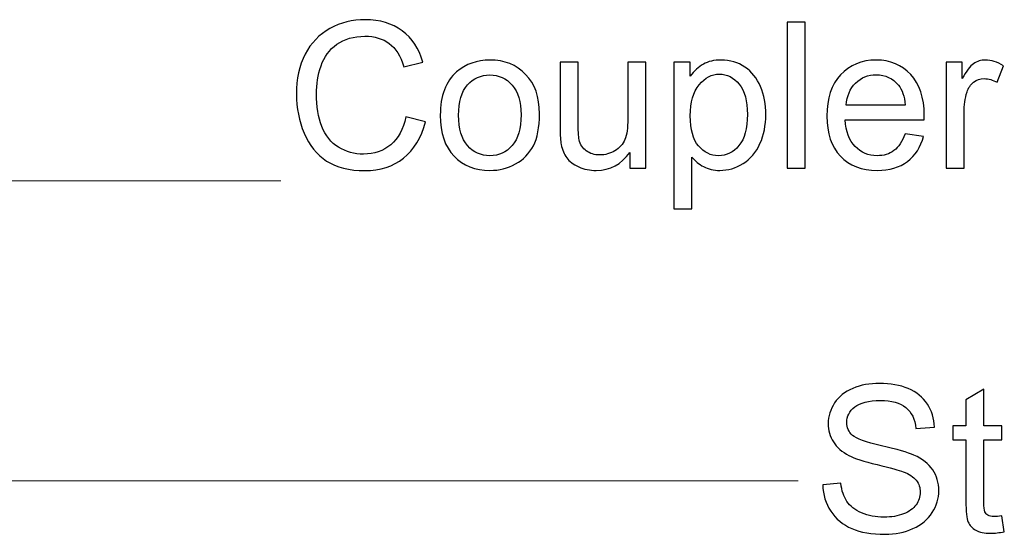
# Model space of a CAD drawing. Header units: millimetres. Extents: x -658 to -175, y -157 to 178.
# Tile 37 of 41: x -271 to -241, y 128 to 144. Entities that reach past the tile are written whole.
import ezdxf

# ---------------------------------------------------------------- set-up
doc = ezdxf.new("R2010")
doc.units = ezdxf.units.MM
doc.header["$MEASUREMENT"] = 0
doc.layers.add('Layer 1', color=7, linetype='Continuous')

msp = doc.modelspace()

# ---------------------------------------------------------------- linework, layer by layer
at = {"layer": 'Layer 1', "color": 250}
for points, knots in [([(-259.3532, 140.689), (-259.3532, 140.689), (-258.75, 140.5366), (-258.75, 140.5366), (-258.75, 140.5366), (-258.8759, 140.0424), (-259.1024, 139.6666), (-259.4294, 139.4074), (-259.4294, 139.4074), (-259.7564, 139.1481), (-260.1565, 139.0179), (-260.6295, 139.0179), (-260.6295, 139.0179), (-261.1185, 139.0179), (-261.5164, 139.1174), (-261.8233, 139.3174), (-261.8233, 139.3174), (-262.1302, 139.5164), (-262.3631, 139.8053), (-262.5229, 140.1831), (-262.5229, 140.1831), (-262.6827, 140.562), (-262.7631, 140.9673), (-262.7631, 141.4012), (-262.7631, 141.4012), (-262.7631, 141.8743), (-262.6731, 142.287), (-262.4922, 142.6395), (-262.4922, 142.6395), (-262.3112, 142.9919), (-262.054, 143.2596), (-261.7207, 143.4427), (-261.7207, 143.4427), (-261.3873, 143.6258), (-261.0201, 143.7168), (-260.62, 143.7168), (-260.62, 143.7168), (-260.1649, 143.7168), (-259.7829, 143.6015), (-259.4739, 143.3697), (-259.4739, 143.3697), (-259.1638, 143.1379), (-258.9479, 142.813), (-258.8262, 142.3939), (-258.8262, 142.3939), (-258.8262, 142.3939), (-259.4167, 142.2542), (-259.4167, 142.2542), (-259.4167, 142.2542), (-259.5215, 142.5844), (-259.6749, 142.8257), (-259.875, 142.976), (-259.875, 142.976), (-260.075, 143.1273), (-260.3269, 143.2025), (-260.6306, 143.2025), (-260.6306, 143.2025), (-260.9788, 143.2025), (-261.2709, 143.1189), (-261.5048, 142.9517), (-261.5048, 142.9517), (-261.7387, 142.7845), (-261.9038, 142.559), (-261.9979, 142.2775), (-261.9979, 142.2775), (-262.0932, 141.9949), (-262.1408, 141.7039), (-262.1408, 141.4044), (-262.1408, 141.4044), (-262.1408, 141.0181), (-262.0847, 140.6805), (-261.9725, 140.3927), (-261.9725, 140.3927), (-261.8604, 140.1037), (-261.6857, 139.8889), (-261.4487, 139.746), (-261.4487, 139.746), (-261.2116, 139.6032), (-260.9555, 139.5322), (-260.6793, 139.5322), (-260.6793, 139.5322), (-260.3427, 139.5322), (-260.0591, 139.6296), (-259.8263, 139.8233), (-259.8263, 139.8233), (-259.5934, 140.018), (-259.4358, 140.3059), (-259.3532, 140.689)], [0, 0, 0, 0, 0.0434783, 0.0434783, 0.0434783, 0.0434783, 0.0869565, 0.0869565, 0.0869565, 0.0869565, 0.1304348, 0.1304348, 0.1304348, 0.1304348, 0.173913, 0.173913, 0.173913, 0.173913, 0.2173913, 0.2173913, 0.2173913, 0.2173913, 0.2608696, 0.2608696, 0.2608696, 0.2608696, 0.3043478, 0.3043478, 0.3043478, 0.3043478, 0.3478261, 0.3478261, 0.3478261, 0.3478261, 0.3913043, 0.3913043, 0.3913043, 0.3913043, 0.4347826, 0.4347826, 0.4347826, 0.4347826, 0.4782609, 0.4782609, 0.4782609, 0.4782609, 0.5217391, 0.5217391, 0.5217391, 0.5217391, 0.5652174, 0.5652174, 0.5652174, 0.5652174, 0.6086957, 0.6086957, 0.6086957, 0.6086957, 0.6521739, 0.6521739, 0.6521739, 0.6521739, 0.6956522, 0.6956522, 0.6956522, 0.6956522, 0.7391304, 0.7391304, 0.7391304, 0.7391304, 0.7826087, 0.7826087, 0.7826087, 0.7826087, 0.826087, 0.826087, 0.826087, 0.826087, 0.8695652, 0.8695652, 0.8695652, 0.8695652, 0.9130435, 0.9130435, 0.9130435, 0.9130435, 1, 1, 1, 1]), ([(-247.4937, 139.0941), (-247.4937, 139.0941), (-247.4937, 143.6406), (-247.4937, 143.6406), (-247.4937, 143.6406), (-247.4937, 143.6406), (-246.9349, 143.6406), (-246.9349, 143.6406), (-246.9349, 143.6406), (-246.9349, 143.6406), (-246.9349, 139.0941), (-246.9349, 139.0941), (-246.9349, 139.0941), (-246.9349, 139.0941), (-247.4937, 139.0941), (-247.4937, 139.0941)], [0, 0, 0, 0, 0.2, 0.2, 0.2, 0.2, 0.4, 0.4, 0.4, 0.4, 0.6, 0.6, 0.6, 0.6, 1, 1, 1, 1]), ([(-258.2854, 140.7419), (-258.2854, 141.3504), (-258.116, 141.8013), (-257.7763, 142.0944), (-257.7763, 142.0944), (-257.4937, 142.3378), (-257.1477, 142.4595), (-256.7402, 142.4595), (-256.7402, 142.4595), (-256.2883, 142.4595), (-255.9179, 142.3114), (-255.63, 142.0151), (-255.63, 142.0151), (-255.3432, 141.7198), (-255.1993, 141.3102), (-255.1993, 140.7885), (-255.1993, 140.7885), (-255.1993, 140.3651), (-255.2628, 140.0328), (-255.3898, 139.7905), (-255.3898, 139.7905), (-255.5168, 139.5481), (-255.702, 139.3597), (-255.9454, 139.2253), (-255.9454, 139.2253), (-256.1878, 139.0909), (-256.4534, 139.0243), (-256.7402, 139.0243), (-256.7402, 139.0243), (-257.2016, 139.0243), (-257.5742, 139.1714), (-257.8589, 139.4666), (-257.8589, 139.4666), (-258.1435, 139.7619), (-258.2854, 140.1873), (-258.2854, 140.7419)], [0, 0, 0, 0, 0.1, 0.1, 0.1, 0.1, 0.2, 0.2, 0.2, 0.2, 0.3, 0.3, 0.3, 0.3, 0.4, 0.4, 0.4, 0.4, 0.5, 0.5, 0.5, 0.5, 0.6, 0.6, 0.6, 0.6, 0.7, 0.7, 0.7, 0.7, 0.8, 0.8, 0.8, 0.8, 1, 1, 1, 1]), ([(-252.3916, 139.0941), (-252.3916, 139.0941), (-252.3916, 139.5841), (-252.3916, 139.5841), (-252.3916, 139.5841), (-252.6477, 139.2105), (-252.9948, 139.0243), (-253.434, 139.0243), (-253.434, 139.0243), (-253.6277, 139.0243), (-253.8087, 139.0613), (-253.9769, 139.1354), (-253.9769, 139.1354), (-254.1452, 139.2105), (-254.2701, 139.3036), (-254.3516, 139.4158), (-254.3516, 139.4158), (-254.4331, 139.5291), (-254.4902, 139.6666), (-254.523, 139.8296), (-254.523, 139.8296), (-254.5453, 139.9397), (-254.5569, 140.1133), (-254.5569, 140.3503), (-254.5569, 140.3503), (-254.5569, 140.3503), (-254.5569, 142.3897), (-254.5569, 142.3897), (-254.5569, 142.3897), (-254.5569, 142.3897), (-253.9981, 142.3897), (-253.9981, 142.3897), (-253.9981, 142.3897), (-253.9981, 142.3897), (-253.9981, 140.5662), (-253.9981, 140.5662), (-253.9981, 140.5662), (-253.9981, 140.2752), (-253.9865, 140.0783), (-253.9642, 139.9778), (-253.9642, 139.9778), (-253.9293, 139.8307), (-253.8552, 139.7164), (-253.7409, 139.6328), (-253.7409, 139.6328), (-253.6277, 139.5492), (-253.488, 139.5068), (-253.3208, 139.5068), (-253.3208, 139.5068), (-253.1536, 139.5068), (-252.9969, 139.5492), (-252.8509, 139.6349), (-252.8509, 139.6349), (-252.7049, 139.7206), (-252.6011, 139.8381), (-252.5398, 139.9852), (-252.5398, 139.9852), (-252.4794, 140.1323), (-252.4487, 140.3471), (-252.4487, 140.6276), (-252.4487, 140.6276), (-252.4487, 140.6276), (-252.4487, 142.3897), (-252.4487, 142.3897), (-252.4487, 142.3897), (-252.4487, 142.3897), (-251.8899, 142.3897), (-251.8899, 142.3897), (-251.8899, 142.3897), (-251.8899, 142.3897), (-251.8899, 139.0941), (-251.8899, 139.0941), (-251.8899, 139.0941), (-251.8899, 139.0941), (-252.3916, 139.0941), (-252.3916, 139.0941)], [0, 0, 0, 0, 0.05, 0.05, 0.05, 0.05, 0.1, 0.1, 0.1, 0.1, 0.15, 0.15, 0.15, 0.15, 0.2, 0.2, 0.2, 0.2, 0.25, 0.25, 0.25, 0.25, 0.3, 0.3, 0.3, 0.3, 0.35, 0.35, 0.35, 0.35, 0.4, 0.4, 0.4, 0.4, 0.45, 0.45, 0.45, 0.45, 0.5, 0.5, 0.5, 0.5, 0.55, 0.55, 0.55, 0.55, 0.6, 0.6, 0.6, 0.6, 0.65, 0.65, 0.65, 0.65, 0.7, 0.7, 0.7, 0.7, 0.75, 0.75, 0.75, 0.75, 0.8, 0.8, 0.8, 0.8, 0.85, 0.85, 0.85, 0.85, 0.9, 0.9, 0.9, 0.9, 1, 1, 1, 1]), ([(-251.0126, 137.8305), (-251.0126, 137.8305), (-251.0126, 142.3897), (-251.0126, 142.3897), (-251.0126, 142.3897), (-251.0126, 142.3897), (-250.5046, 142.3897), (-250.5046, 142.3897), (-250.5046, 142.3897), (-250.5046, 142.3897), (-250.5046, 141.9568), (-250.5046, 141.9568), (-250.5046, 141.9568), (-250.385, 142.1241), (-250.2496, 142.25), (-250.0982, 142.3336), (-250.0982, 142.3336), (-249.9479, 142.4172), (-249.7649, 142.4595), (-249.55, 142.4595), (-249.55, 142.4595), (-249.2685, 142.4595), (-249.0209, 142.3876), (-248.806, 142.2426), (-248.806, 142.2426), (-248.5912, 142.0987), (-248.4293, 141.8944), (-248.3192, 141.6319), (-248.3192, 141.6319), (-248.2102, 141.3684), (-248.1552, 141.0806), (-248.1552, 140.7662), (-248.1552, 140.7662), (-248.1552, 140.4308), (-248.2155, 140.1281), (-248.3361, 139.8582), (-248.3361, 139.8582), (-248.4568, 139.5894), (-248.6325, 139.383), (-248.8632, 139.2391), (-248.8632, 139.2391), (-249.0928, 139.0962), (-249.3352, 139.0243), (-249.5892, 139.0243), (-249.5892, 139.0243), (-249.7754, 139.0243), (-249.9426, 139.0634), (-250.0898, 139.1417), (-250.0898, 139.1417), (-250.2379, 139.22), (-250.3586, 139.3185), (-250.4538, 139.4381), (-250.4538, 139.4381), (-250.4538, 139.4381), (-250.4538, 137.8305), (-250.4538, 137.8305), (-250.4538, 137.8305), (-250.4538, 137.8305), (-251.0126, 137.8305), (-251.0126, 137.8305)], [0, 0, 0, 0, 0.0625, 0.0625, 0.0625, 0.0625, 0.125, 0.125, 0.125, 0.125, 0.1875, 0.1875, 0.1875, 0.1875, 0.25, 0.25, 0.25, 0.25, 0.3125, 0.3125, 0.3125, 0.3125, 0.375, 0.375, 0.375, 0.375, 0.4375, 0.4375, 0.4375, 0.4375, 0.5, 0.5, 0.5, 0.5, 0.5625, 0.5625, 0.5625, 0.5625, 0.625, 0.625, 0.625, 0.625, 0.6875, 0.6875, 0.6875, 0.6875, 0.75, 0.75, 0.75, 0.75, 0.8125, 0.8125, 0.8125, 0.8125, 0.875, 0.875, 0.875, 0.875, 1, 1, 1, 1]), ([(-243.8224, 140.1609), (-243.8224, 140.1609), (-243.2446, 140.0847), (-243.2446, 140.0847), (-243.2446, 140.0847), (-243.3346, 139.7492), (-243.5028, 139.4878), (-243.7484, 139.3026), (-243.7484, 139.3026), (-243.9939, 139.1174), (-244.3072, 139.0243), (-244.6892, 139.0243), (-244.6892, 139.0243), (-245.1697, 139.0243), (-245.5507, 139.1724), (-245.8322, 139.4687), (-245.8322, 139.4687), (-246.1137, 139.764), (-246.2545, 140.1799), (-246.2545, 140.7144), (-246.2545, 140.7144), (-246.2545, 141.2668), (-246.1126, 141.6965), (-245.828, 142.0013), (-245.828, 142.0013), (-245.5433, 142.3071), (-245.1739, 142.4595), (-244.7199, 142.4595), (-244.7199, 142.4595), (-244.2807, 142.4595), (-243.9219, 142.3103), (-243.6436, 142.0108), (-243.6436, 142.0108), (-243.3652, 141.7113), (-243.2256, 141.2901), (-243.2256, 140.7472), (-243.2256, 140.7472), (-243.2256, 140.7144), (-243.2266, 140.6646), (-243.2287, 140.599), (-243.2287, 140.599), (-243.2287, 140.599), (-245.683, 140.599), (-245.683, 140.599), (-245.683, 140.599), (-245.6618, 140.2381), (-245.5602, 139.9609), (-245.3761, 139.7693), (-245.3761, 139.7693), (-245.193, 139.5778), (-244.9633, 139.4814), (-244.6892, 139.4814), (-244.6892, 139.4814), (-244.4849, 139.4814), (-244.3103, 139.5354), (-244.1664, 139.6434), (-244.1664, 139.6434), (-244.0214, 139.7513), (-243.9071, 139.9238), (-243.8224, 140.1609)], [0, 0, 0, 0, 0.0625, 0.0625, 0.0625, 0.0625, 0.125, 0.125, 0.125, 0.125, 0.1875, 0.1875, 0.1875, 0.1875, 0.25, 0.25, 0.25, 0.25, 0.3125, 0.3125, 0.3125, 0.3125, 0.375, 0.375, 0.375, 0.375, 0.4375, 0.4375, 0.4375, 0.4375, 0.5, 0.5, 0.5, 0.5, 0.5625, 0.5625, 0.5625, 0.5625, 0.625, 0.625, 0.625, 0.625, 0.6875, 0.6875, 0.6875, 0.6875, 0.75, 0.75, 0.75, 0.75, 0.8125, 0.8125, 0.8125, 0.8125, 0.875, 0.875, 0.875, 0.875, 1, 1, 1, 1]), ([(-242.5451, 139.0941), (-242.5451, 139.0941), (-242.5451, 142.3897), (-242.5451, 142.3897), (-242.5451, 142.3897), (-242.5451, 142.3897), (-242.0434, 142.3897), (-242.0434, 142.3897), (-242.0434, 142.3897), (-242.0434, 142.3897), (-242.0434, 141.8849), (-242.0434, 141.8849), (-242.0434, 141.8849), (-241.9154, 142.1188), (-241.7968, 142.2733), (-241.6878, 142.3474), (-241.6878, 142.3474), (-241.5788, 142.4225), (-241.4592, 142.4595), (-241.3291, 142.4595), (-241.3291, 142.4595), (-241.1407, 142.4595), (-240.9491, 142.4003), (-240.7544, 142.2828), (-240.7544, 142.2828), (-240.7544, 142.2828), (-240.9533, 141.7674), (-240.9533, 141.7674), (-240.9533, 141.7674), (-241.0888, 141.8436), (-241.2243, 141.8817), (-241.3597, 141.8817), (-241.3597, 141.8817), (-241.4814, 141.8817), (-241.5905, 141.8447), (-241.6868, 141.7716), (-241.6868, 141.7716), (-241.7831, 141.6986), (-241.8519, 141.597), (-241.8931, 141.4668), (-241.8931, 141.4668), (-241.9556, 141.2689), (-241.9863, 141.052), (-241.9863, 140.816), (-241.9863, 140.816), (-241.9863, 140.816), (-241.9863, 139.0941), (-241.9863, 139.0941), (-241.9863, 139.0941), (-241.9863, 139.0941), (-242.5451, 139.0941), (-242.5451, 139.0941)], [0, 0, 0, 0, 0.0714286, 0.0714286, 0.0714286, 0.0714286, 0.1428571, 0.1428571, 0.1428571, 0.1428571, 0.2142857, 0.2142857, 0.2142857, 0.2142857, 0.2857143, 0.2857143, 0.2857143, 0.2857143, 0.3571429, 0.3571429, 0.3571429, 0.3571429, 0.4285714, 0.4285714, 0.4285714, 0.4285714, 0.5, 0.5, 0.5, 0.5, 0.5714286, 0.5714286, 0.5714286, 0.5714286, 0.6428571, 0.6428571, 0.6428571, 0.6428571, 0.7142857, 0.7142857, 0.7142857, 0.7142857, 0.7857143, 0.7857143, 0.7857143, 0.7857143, 0.8571429, 0.8571429, 0.8571429, 0.8571429, 1, 1, 1, 1]), ([(-257.7139, 140.7408), (-257.7139, 140.3196), (-257.6218, 140.0043), (-257.4376, 139.7958), (-257.4376, 139.7958), (-257.2524, 139.5862), (-257.0207, 139.4814), (-256.7402, 139.4814), (-256.7402, 139.4814), (-256.4629, 139.4814), (-256.2322, 139.5862), (-256.047, 139.7968), (-256.047, 139.7968), (-255.8629, 140.0074), (-255.7708, 140.3281), (-255.7708, 140.7588), (-255.7708, 140.7588), (-255.7708, 141.1652), (-255.8639, 141.4732), (-256.0491, 141.6817), (-256.0491, 141.6817), (-256.2343, 141.8912), (-256.465, 141.996), (-256.7402, 141.996), (-256.7402, 141.996), (-257.0207, 141.996), (-257.2524, 141.8923), (-257.4376, 141.6838), (-257.4376, 141.6838), (-257.6218, 141.4753), (-257.7139, 141.161), (-257.7139, 140.7408)], [0, 0, 0, 0, 0.1111111, 0.1111111, 0.1111111, 0.1111111, 0.2222222, 0.2222222, 0.2222222, 0.2222222, 0.3333333, 0.3333333, 0.3333333, 0.3333333, 0.4444444, 0.4444444, 0.4444444, 0.4444444, 0.5555556, 0.5555556, 0.5555556, 0.5555556, 0.6666667, 0.6666667, 0.6666667, 0.6666667, 0.7777778, 0.7777778, 0.7777778, 0.7777778, 1, 1, 1, 1]), ([(-250.5046, 140.7218), (-250.5046, 140.2995), (-250.4189, 139.9873), (-250.2485, 139.7852), (-250.2485, 139.7852), (-250.0771, 139.583), (-249.8696, 139.4814), (-249.6262, 139.4814), (-249.6262, 139.4814), (-249.3786, 139.4814), (-249.1669, 139.5862), (-248.9912, 139.7958), (-248.9912, 139.7958), (-248.8145, 140.0053), (-248.7266, 140.3292), (-248.7266, 140.7684), (-248.7266, 140.7684), (-248.7266, 141.1875), (-248.8124, 141.5007), (-248.9849, 141.7092), (-248.9849, 141.7092), (-249.1574, 141.9177), (-249.3627, 142.0214), (-249.6019, 142.0214), (-249.6019, 142.0214), (-249.8389, 142.0214), (-250.0485, 141.9103), (-250.2305, 141.6891), (-250.2305, 141.6891), (-250.4136, 141.4668), (-250.5046, 141.1451), (-250.5046, 140.7218)], [0, 0, 0, 0, 0.1111111, 0.1111111, 0.1111111, 0.1111111, 0.2222222, 0.2222222, 0.2222222, 0.2222222, 0.3333333, 0.3333333, 0.3333333, 0.3333333, 0.4444444, 0.4444444, 0.4444444, 0.4444444, 0.5555556, 0.5555556, 0.5555556, 0.5555556, 0.6666667, 0.6666667, 0.6666667, 0.6666667, 0.7777778, 0.7777778, 0.7777778, 0.7777778, 1, 1, 1, 1]), ([(-245.6512, 141.0562), (-245.6512, 141.0562), (-243.8161, 141.0562), (-243.8161, 141.0562), (-243.8161, 141.0562), (-243.8404, 141.3335), (-243.9113, 141.5409), (-244.0267, 141.6796), (-244.0267, 141.6796), (-244.2034, 141.8944), (-244.4341, 142.0024), (-244.7167, 142.0024), (-244.7167, 142.0024), (-244.9728, 142.0024), (-245.1877, 141.9166), (-245.3623, 141.7452), (-245.3623, 141.7452), (-245.5359, 141.5737), (-245.6322, 141.3441), (-245.6512, 141.0562)], [0, 0, 0, 0, 0.1666667, 0.1666667, 0.1666667, 0.1666667, 0.3333333, 0.3333333, 0.3333333, 0.3333333, 0.5, 0.5, 0.5, 0.5, 0.6666667, 0.6666667, 0.6666667, 0.6666667, 1, 1, 1, 1]), ([(-246.3844, 129.2334), (-246.3844, 129.2334), (-245.8193, 129.2842), (-245.8193, 129.2842), (-245.8193, 129.2842), (-245.7928, 129.0556), (-245.7304, 128.8683), (-245.6319, 128.7212), (-245.6319, 128.7212), (-245.5335, 128.5751), (-245.3811, 128.4566), (-245.1747, 128.3656), (-245.1747, 128.3656), (-244.9684, 128.2756), (-244.7355, 128.2301), (-244.4773, 128.2301), (-244.4773, 128.2301), (-244.2477, 128.2301), (-244.0455, 128.264), (-243.8698, 128.3327), (-243.8698, 128.3327), (-243.6942, 128.4015), (-243.564, 128.4957), (-243.4783, 128.6153), (-243.4783, 128.6153), (-243.3925, 128.7349), (-243.3492, 128.8651), (-243.3492, 129.0048), (-243.3492, 129.0048), (-243.3492, 129.1466), (-243.3904, 129.2704), (-243.473, 129.3773), (-243.473, 129.3773), (-243.5555, 129.4831), (-243.692, 129.572), (-243.8825, 129.6451), (-243.8825, 129.6451), (-244.0043, 129.6916), (-244.2741, 129.7657), (-244.6922, 129.8663), (-244.6922, 129.8663), (-245.1102, 129.9668), (-245.4023, 130.061), (-245.5695, 130.1499), (-245.5695, 130.1499), (-245.7865, 130.2642), (-245.9473, 130.406), (-246.0532, 130.5743), (-246.0532, 130.5743), (-246.16, 130.7425), (-246.213, 130.932), (-246.213, 131.1405), (-246.213, 131.1405), (-246.213, 131.3712), (-246.1473, 131.586), (-246.0172, 131.785), (-246.0172, 131.785), (-245.887, 131.985), (-245.6976, 132.1363), (-245.4467, 132.2401), (-245.4467, 132.2401), (-245.197, 132.3438), (-244.9186, 132.3956), (-244.6128, 132.3956), (-244.6128, 132.3956), (-244.2762, 132.3956), (-243.9789, 132.3417), (-243.7217, 132.2326), (-243.7217, 132.2326), (-243.4645, 132.1247), (-243.2666, 131.9649), (-243.128, 131.7532), (-243.128, 131.7532), (-242.9893, 131.5426), (-242.9152, 131.3034), (-242.9047, 131.0367), (-242.9047, 131.0367), (-242.9047, 131.0367), (-243.4825, 130.9923), (-243.4825, 130.9923), (-243.4825, 130.9923), (-243.5132, 131.2791), (-243.618, 131.4961), (-243.7968, 131.6421), (-243.7968, 131.6421), (-243.9757, 131.7892), (-244.2403, 131.8622), (-244.5895, 131.8622), (-244.5895, 131.8622), (-244.9536, 131.8622), (-245.2192, 131.7956), (-245.3854, 131.6622), (-245.3854, 131.6622), (-245.5515, 131.5289), (-245.6351, 131.368), (-245.6351, 131.1796), (-245.6351, 131.1796), (-245.6351, 131.0166), (-245.5759, 130.8822), (-245.4584, 130.7764), (-245.4584, 130.7764), (-245.342, 130.6716), (-245.0403, 130.5626), (-244.5514, 130.4526), (-244.5514, 130.4526), (-244.0625, 130.3414), (-243.727, 130.2451), (-243.5449, 130.1626), (-243.5449, 130.1626), (-243.2814, 130.0409), (-243.0856, 129.8874), (-242.9597, 129.7001), (-242.9597, 129.7001), (-242.8338, 129.5138), (-242.7713, 129.299), (-242.7713, 129.0556), (-242.7713, 129.0556), (-242.7713, 128.8132), (-242.8401, 128.5867), (-242.9787, 128.373), (-242.9787, 128.373), (-243.1174, 128.1592), (-243.3153, 127.993), (-243.5746, 127.8745), (-243.5746, 127.8745), (-243.8339, 127.756), (-244.1249, 127.6967), (-244.4498, 127.6967), (-244.4498, 127.6967), (-244.8604, 127.6967), (-245.2044, 127.757), (-245.4817, 127.8766), (-245.4817, 127.8766), (-245.76, 127.9962), (-245.977, 128.1761), (-246.1346, 128.4174), (-246.1346, 128.4174), (-246.2934, 128.6577), (-246.3759, 128.9296), (-246.3844, 129.2334)], [0, 0, 0, 0, 0.0277778, 0.0277778, 0.0277778, 0.0277778, 0.0555556, 0.0555556, 0.0555556, 0.0555556, 0.0833333, 0.0833333, 0.0833333, 0.0833333, 0.1111111, 0.1111111, 0.1111111, 0.1111111, 0.1388889, 0.1388889, 0.1388889, 0.1388889, 0.1666667, 0.1666667, 0.1666667, 0.1666667, 0.1944444, 0.1944444, 0.1944444, 0.1944444, 0.2222222, 0.2222222, 0.2222222, 0.2222222, 0.25, 0.25, 0.25, 0.25, 0.2777778, 0.2777778, 0.2777778, 0.2777778, 0.3055556, 0.3055556, 0.3055556, 0.3055556, 0.3333333, 0.3333333, 0.3333333, 0.3333333, 0.3611111, 0.3611111, 0.3611111, 0.3611111, 0.3888889, 0.3888889, 0.3888889, 0.3888889, 0.4166667, 0.4166667, 0.4166667, 0.4166667, 0.4444444, 0.4444444, 0.4444444, 0.4444444, 0.4722222, 0.4722222, 0.4722222, 0.4722222, 0.5, 0.5, 0.5, 0.5, 0.5277778, 0.5277778, 0.5277778, 0.5277778, 0.5555556, 0.5555556, 0.5555556, 0.5555556, 0.5833333, 0.5833333, 0.5833333, 0.5833333, 0.6111111, 0.6111111, 0.6111111, 0.6111111, 0.6388889, 0.6388889, 0.6388889, 0.6388889, 0.6666667, 0.6666667, 0.6666667, 0.6666667, 0.6944444, 0.6944444, 0.6944444, 0.6944444, 0.7222222, 0.7222222, 0.7222222, 0.7222222, 0.75, 0.75, 0.75, 0.75, 0.7777778, 0.7777778, 0.7777778, 0.7777778, 0.8055556, 0.8055556, 0.8055556, 0.8055556, 0.8333333, 0.8333333, 0.8333333, 0.8333333, 0.8611111, 0.8611111, 0.8611111, 0.8611111, 0.8888889, 0.8888889, 0.8888889, 0.8888889, 0.9166667, 0.9166667, 0.9166667, 0.9166667, 0.9444444, 0.9444444, 0.9444444, 0.9444444, 1, 1, 1, 1]), ([(-240.8092, 128.2714), (-240.8092, 128.2714), (-240.733, 127.7782), (-240.733, 127.7782), (-240.733, 127.7782), (-240.8896, 127.7454), (-241.0304, 127.7285), (-241.1531, 127.7285), (-241.1531, 127.7285), (-241.3553, 127.7285), (-241.5119, 127.7602), (-241.6241, 127.8248), (-241.6241, 127.8248), (-241.7352, 127.8893), (-241.8135, 127.9729), (-241.859, 128.0777), (-241.859, 128.0777), (-241.9045, 128.1825), (-241.9268, 128.4026), (-241.9268, 128.7381), (-241.9268, 128.7381), (-241.9268, 128.7381), (-241.9268, 130.6367), (-241.9268, 130.6367), (-241.9268, 130.6367), (-241.9268, 130.6367), (-242.3395, 130.6367), (-242.3395, 130.6367), (-242.3395, 130.6367), (-242.3395, 130.6367), (-242.3395, 131.0685), (-242.3395, 131.0685), (-242.3395, 131.0685), (-242.3395, 131.0685), (-241.9268, 131.0685), (-241.9268, 131.0685), (-241.9268, 131.0685), (-241.9268, 131.0685), (-241.9268, 131.8834), (-241.9268, 131.8834), (-241.9268, 131.8834), (-241.9268, 131.8834), (-241.368, 132.2189), (-241.368, 132.2189), (-241.368, 132.2189), (-241.368, 132.2189), (-241.368, 131.0685), (-241.368, 131.0685), (-241.368, 131.0685), (-241.368, 131.0685), (-240.8092, 131.0685), (-240.8092, 131.0685), (-240.8092, 131.0685), (-240.8092, 131.0685), (-240.8092, 130.6367), (-240.8092, 130.6367), (-240.8092, 130.6367), (-240.8092, 130.6367), (-241.368, 130.6367), (-241.368, 130.6367), (-241.368, 130.6367), (-241.368, 130.6367), (-241.368, 128.7063), (-241.368, 128.7063), (-241.368, 128.7063), (-241.368, 128.5465), (-241.3584, 128.4439), (-241.3383, 128.3984), (-241.3383, 128.3984), (-241.3193, 128.3529), (-241.2875, 128.3169), (-241.2431, 128.2894), (-241.2431, 128.2894), (-241.1986, 128.2629), (-241.1351, 128.2491), (-241.0526, 128.2491), (-241.0526, 128.2491), (-240.9912, 128.2491), (-240.9097, 128.2566), (-240.8092, 128.2714)], [0, 0, 0, 0, 0.047619, 0.047619, 0.047619, 0.047619, 0.0952381, 0.0952381, 0.0952381, 0.0952381, 0.1428571, 0.1428571, 0.1428571, 0.1428571, 0.1904762, 0.1904762, 0.1904762, 0.1904762, 0.2380952, 0.2380952, 0.2380952, 0.2380952, 0.2857143, 0.2857143, 0.2857143, 0.2857143, 0.3333333, 0.3333333, 0.3333333, 0.3333333, 0.3809524, 0.3809524, 0.3809524, 0.3809524, 0.4285714, 0.4285714, 0.4285714, 0.4285714, 0.4761905, 0.4761905, 0.4761905, 0.4761905, 0.5238095, 0.5238095, 0.5238095, 0.5238095, 0.5714286, 0.5714286, 0.5714286, 0.5714286, 0.6190476, 0.6190476, 0.6190476, 0.6190476, 0.6666667, 0.6666667, 0.6666667, 0.6666667, 0.7142857, 0.7142857, 0.7142857, 0.7142857, 0.7619048, 0.7619048, 0.7619048, 0.7619048, 0.8095238, 0.8095238, 0.8095238, 0.8095238, 0.8571429, 0.8571429, 0.8571429, 0.8571429, 0.9047619, 0.9047619, 0.9047619, 0.9047619, 1, 1, 1, 1])]:
    msp.add_open_spline(points, degree=3, knots=knots, dxfattribs=at)
at = {"layer": 'Layer 1', "color": 250, "lineweight": 20}
for points in [[(-299.8533, 138.6974), (-299.8533, 138.6974), (-263.2531, 138.6965), (-263.2531, 138.6965)], [(-283.7442, 129.3583), (-283.7442, 129.3583), (-247.144, 129.3577), (-247.144, 129.3577)]]:
    msp.add_open_spline(points, degree=3, dxfattribs=at)

doc.saveas('drawing.dxf')
